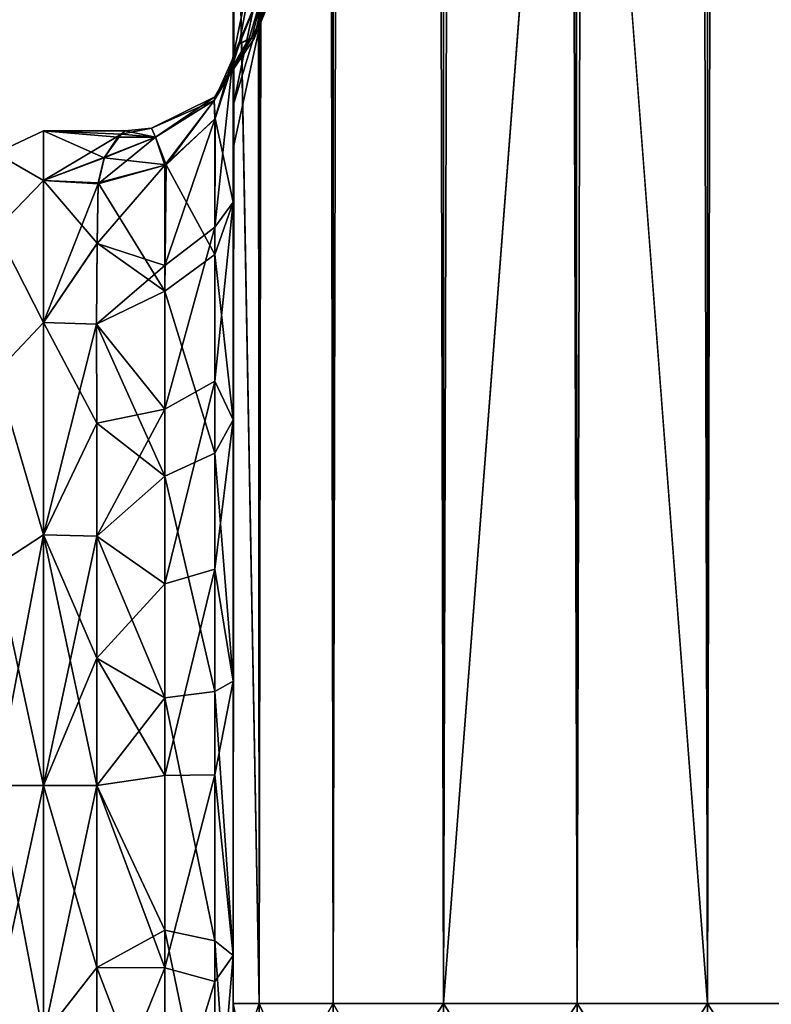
# Model space of a CAD drawing. Extents: x -23 to 470, y -1800 to 0.
# Tile 35 of 243: x 95 to 122, y -1780 to -1744. Entities that reach past the tile are written whole.
import ezdxf

# ---------------------------------------------------------------- set-up
doc = ezdxf.new("R2010")
doc.units = 0
doc.header["$LTSCALE"] = 61.050099
for name, color, linetype in [('100', 7, 'CONTINUOUS'), ('102', 7, 'CONTINUOUS'), ('103', 7, 'CONTINUOUS'), ('104', 7, 'CONTINUOUS'), ('105', 7, 'CONTINUOUS'), ('107', 7, 'CONTINUOUS'), ('112', 7, 'CONTINUOUS'), ('113', 7, 'CONTINUOUS'), ('118', 7, 'CONTINUOUS'), ('119', 7, 'CONTINUOUS'), ('70', 7, 'CONTINUOUS'), ('75', 7, 'CONTINUOUS'), ('76', 7, 'CONTINUOUS'), ('77', 7, 'CONTINUOUS'), ('78', 7, 'CONTINUOUS'), ('79', 7, 'CONTINUOUS'), ('83', 7, 'CONTINUOUS')]:
    doc.layers.add(name, color=color, linetype=linetype)

msp = doc.modelspace()

# ---------------------------------------------------------------- linework, layer by layer
at = {"layer": '100', "linetype": 'CONTINUOUS'}
for points in [[(102.45, -1780, 61.5), (102.45, -1782.865, 60.931), (103.402, -1784.701, 65.349), (102.45, -1780, 61.5)], [(102.45, -1780, 61.5), (103.402, -1784.701, 65.349), (103.402, -1780, 66.284), (102.45, -1780, 61.5)], [(103.402, -1784.701, 65.349), (106.111, -1786.253, 69.095), (103.402, -1780, 66.284), (103.402, -1784.701, 65.349)], [(103.402, -1780, 66.284), (106.111, -1786.253, 69.095), (106.111, -1780, 70.339), (103.402, -1780, 66.284)], [(106.111, -1786.253, 69.095), (110.166, -1787.29, 71.599), (106.111, -1780, 70.339), (106.111, -1786.253, 69.095)], [(106.111, -1780, 70.339), (110.166, -1787.29, 71.599), (110.16, -1780, 73.046), (106.111, -1780, 70.339)], [(114.95, -1787.654, 72.478), (115.05, -1780, 74), (110.16, -1780, 73.046), (114.95, -1787.654, 72.478)], [(110.166, -1787.29, 71.599), (114.95, -1787.654, 72.478), (110.16, -1780, 73.046), (110.166, -1787.29, 71.599)], [(119.734, -1787.29, 71.599), (115.05, -1780, 74), (114.95, -1787.654, 72.478), (119.734, -1787.29, 71.599)], [(119.834, -1780, 73.048), (115.05, -1780, 74), (119.734, -1787.29, 71.599), (119.834, -1780, 73.048)], [(123.789, -1786.253, 69.095), (119.834, -1780, 73.048), (119.734, -1787.29, 71.599), (123.789, -1786.253, 69.095)], [(123.889, -1780, 70.339), (119.834, -1780, 73.048), (123.789, -1786.253, 69.095), (123.889, -1780, 70.339)]]:
    msp.add_3dface(points, dxfattribs=at)
at = {"layer": '102', "linetype": 'CONTINUOUS'}
for points in [[(102.45, -1782.865, -60.931), (102.45, -1780, -61.5), (103.402, -1780, -66.284), (102.45, -1782.865, -60.931)], [(102.45, -1782.865, -60.931), (103.402, -1780, -66.284), (103.402, -1784.701, -65.349), (102.45, -1782.865, -60.931)], [(103.402, -1780, -66.284), (106.111, -1780, -70.339), (103.402, -1784.701, -65.349), (103.402, -1780, -66.284)], [(103.402, -1784.701, -65.349), (106.111, -1780, -70.339), (106.111, -1786.253, -69.095), (103.402, -1784.701, -65.349)], [(106.111, -1780, -70.339), (110.16, -1780, -73.046), (106.111, -1786.253, -69.095), (106.111, -1780, -70.339)], [(106.111, -1786.253, -69.095), (110.16, -1780, -73.046), (110.166, -1787.29, -71.599), (106.111, -1786.253, -69.095)], [(110.16, -1780, -73.046), (115.05, -1780, -74), (110.166, -1787.29, -71.599), (110.16, -1780, -73.046)], [(110.166, -1787.29, -71.599), (115.05, -1780, -74), (114.95, -1787.654, -72.478), (110.166, -1787.29, -71.599)], [(115.05, -1780, -74), (119.834, -1780, -73.048), (114.95, -1787.654, -72.478), (115.05, -1780, -74)], [(114.95, -1787.654, -72.478), (119.834, -1780, -73.048), (119.734, -1787.29, -71.599), (114.95, -1787.654, -72.478)], [(119.834, -1780, -73.048), (123.889, -1780, -70.339), (119.734, -1787.29, -71.599), (119.834, -1780, -73.048)], [(119.734, -1787.29, -71.599), (123.889, -1780, -70.339), (123.789, -1786.253, -69.095), (119.734, -1787.29, -71.599)]]:
    msp.add_3dface(points, dxfattribs=at)
at = {"layer": '103', "linetype": 'CONTINUOUS'}
for points in [[(102.45, -1742.616, 26.48), (102.45, -1747.083, 33.148), (103.676, -1741.228, 33.449), (102.45, -1742.616, 26.48)], [(103.676, -1741.228, 33.449), (102.45, -1747.083, 33.148), (103.676, -1743.022, 38.378), (103.676, -1741.228, 33.449)], [(102.45, -1747.082, 48.856), (102.45, -1742.613, 55.523), (103.676, -1741.228, 48.551), (102.45, -1747.082, 48.856)], [(103.676, -1743.022, 43.622), (102.45, -1747.082, 48.856), (103.676, -1741.228, 48.551), (103.676, -1743.022, 43.622)], [(102.45, -1747.083, 33.148), (102.45, -1748.65, 41.002), (103.676, -1743.022, 38.378), (102.45, -1747.083, 33.148)], [(102.45, -1748.65, 41.002), (102.45, -1747.082, 48.856), (103.676, -1743.022, 43.622), (102.45, -1748.65, 41.002)], [(103.676, -1743.022, 38.378), (102.45, -1748.65, 41.002), (103.676, -1743.022, 43.622), (103.676, -1743.022, 38.378)]]:
    msp.add_3dface(points, dxfattribs=at)
at = {"layer": '104', "linetype": 'CONTINUOUS'}
for points in [[(102.45, -1742.616, -55.52), (102.45, -1747.083, -48.852), (103.676, -1741.228, -48.551), (102.45, -1742.616, -55.52)], [(103.676, -1741.228, -48.551), (102.45, -1747.083, -48.852), (103.676, -1743.022, -43.622), (103.676, -1741.228, -48.551)], [(102.45, -1747.082, -33.144), (102.45, -1742.613, -26.477), (103.676, -1741.228, -33.449), (102.45, -1747.082, -33.144)], [(103.676, -1743.022, -38.378), (102.45, -1747.082, -33.144), (103.676, -1741.228, -33.449), (103.676, -1743.022, -38.378)], [(102.45, -1747.083, -48.852), (102.45, -1748.65, -40.998), (103.676, -1743.022, -43.622), (102.45, -1747.083, -48.852)], [(102.45, -1748.65, -40.998), (102.45, -1747.082, -33.144), (103.676, -1743.022, -38.378), (102.45, -1748.65, -40.998)], [(103.676, -1743.022, -43.622), (102.45, -1748.65, -40.998), (103.676, -1743.022, -38.378), (103.676, -1743.022, -43.622)]]:
    msp.add_3dface(points, dxfattribs=at)
at = {"layer": '105', "linetype": 'CONTINUOUS'}
for points in [[(102.45, -1745.277, -11.265), (102.45, -1750.62, -19.586), (101.794, -1747.559, -10.303), (102.45, -1745.277, -11.265)], [(99.989, -1749.247, -9.592), (101.794, -1747.559, -10.303), (101.779, -1752.541, -17.987), (99.989, -1749.247, -9.592)], [(101.794, -1747.559, -10.303), (102.45, -1750.62, -19.586), (101.779, -1752.541, -17.987), (101.794, -1747.559, -10.303)], [(97.499, -1749.915, -9.395), (99.989, -1749.247, -9.592), (99.946, -1753.886, -16.744), (97.499, -1749.915, -9.395)], [(99.946, -1753.886, -16.744), (99.989, -1749.247, -9.592), (101.779, -1752.541, -17.987), (99.946, -1753.886, -16.744)], [(97.461, -1752.121, -13.447), (97.499, -1749.915, -9.395), (99.946, -1753.886, -16.744), (97.461, -1752.121, -13.447)], [(102.45, -1750.62, -19.586), (102.45, -1758.598, -25.714), (101.779, -1752.541, -17.987), (102.45, -1750.62, -19.586)], [(97.446, -1755.091, -17.032), (97.461, -1752.121, -13.447), (99.946, -1753.886, -16.744), (97.446, -1755.091, -17.032)], [(99.946, -1753.886, -16.744), (101.779, -1752.541, -17.987), (101.78, -1759.821, -23.535), (99.946, -1753.886, -16.744)], [(101.779, -1752.541, -17.987), (102.45, -1758.598, -25.714), (101.78, -1759.821, -23.535), (101.779, -1752.541, -17.987)], [(99.946, -1760.663, -21.908), (97.446, -1755.091, -17.032), (99.946, -1753.886, -16.744), (99.946, -1760.663, -21.908)], [(99.946, -1760.663, -21.908), (99.946, -1753.886, -16.744), (101.78, -1759.821, -23.535), (99.946, -1760.663, -21.908)], [(97.45, -1758.724, -19.994), (97.446, -1755.091, -17.032), (99.946, -1760.663, -21.908), (97.45, -1758.724, -19.994)], [(97.45, -1762.858, -22.191), (97.45, -1758.724, -19.994), (99.946, -1760.663, -21.908), (97.45, -1762.858, -22.191)], [(102.45, -1758.598, -25.714), (102.45, -1768.175, -28.742), (101.78, -1759.821, -23.535), (102.45, -1758.598, -25.714)], [(99.946, -1760.663, -21.908), (101.78, -1759.821, -23.535), (101.78, -1768.554, -26.275), (99.946, -1760.663, -21.908)], [(101.78, -1759.821, -23.535), (102.45, -1768.175, -28.742), (101.78, -1768.554, -26.275), (101.78, -1759.821, -23.535)], [(99.947, -1768.792, -24.459), (97.45, -1762.858, -22.191), (99.946, -1760.663, -21.908), (99.947, -1768.792, -24.459)], [(99.947, -1768.792, -24.459), (99.946, -1760.663, -21.908), (101.78, -1768.554, -26.275), (99.947, -1768.792, -24.459)], [(97.45, -1767.341, -23.543), (97.45, -1762.858, -22.191), (99.947, -1768.792, -24.459), (97.45, -1767.341, -23.543)], [(97.45, -1772, -24), (97.45, -1767.341, -23.543), (99.947, -1768.792, -24.459), (97.45, -1772, -24)], [(102.45, -1768.175, -28.742), (102.45, -1778.234, -28.319), (101.78, -1768.554, -26.275), (102.45, -1768.175, -28.742)], [(99.947, -1777.305, -24.091), (97.45, -1772, -24), (99.947, -1768.792, -24.459), (99.947, -1777.305, -24.091)], [(99.947, -1768.792, -24.459), (101.78, -1768.554, -26.275), (101.78, -1777.699, -25.88), (99.947, -1768.792, -24.459)], [(99.947, -1777.305, -24.091), (99.947, -1768.792, -24.459), (101.78, -1777.699, -25.88), (99.947, -1777.305, -24.091)], [(101.78, -1768.554, -26.275), (102.45, -1778.234, -28.319), (101.78, -1777.699, -25.88), (101.78, -1768.554, -26.275)], [(97.45, -1778.677, -23.052), (97.45, -1772, -24), (99.947, -1777.305, -24.091), (97.45, -1778.677, -23.052)], [(99.948, -1785.185, -20.849), (97.45, -1778.677, -23.052), (99.947, -1777.305, -24.091), (99.948, -1785.185, -20.849)], [(99.948, -1785.185, -20.849), (99.947, -1777.305, -24.091), (101.78, -1786.164, -22.397), (99.948, -1785.185, -20.849)], [(99.947, -1777.305, -24.091), (101.78, -1777.699, -25.88), (101.78, -1786.164, -22.397), (99.947, -1777.305, -24.091)], [(102.45, -1778.234, -28.319), (102.45, -1787.5, -24.51), (101.78, -1777.699, -25.88), (102.45, -1778.234, -28.319)], [(101.78, -1777.699, -25.88), (102.45, -1787.5, -24.51), (101.78, -1786.164, -22.397), (101.78, -1777.699, -25.88)], [(97.45, -1784.828, -20.284), (97.45, -1778.677, -23.052), (99.948, -1785.185, -20.849), (97.45, -1784.828, -20.284)]]:
    msp.add_3dface(points, dxfattribs=at)
at = {"layer": '107', "linetype": 'CONTINUOUS'}
for points in [[(102.45, -1750.621, 19.586), (102.45, -1745.277, 11.265), (101.779, -1751.533, 16.832), (102.45, -1750.621, 19.586)], [(101.779, -1751.533, 16.832), (102.45, -1745.277, 11.265), (101.779, -1747.582, 10.293), (101.779, -1751.533, 16.832)], [(99.945, -1752.948, 15.668), (101.779, -1751.533, 16.832), (101.779, -1747.582, 10.293), (99.945, -1752.948, 15.668)], [(99.945, -1752.948, 15.668), (101.779, -1747.582, 10.293), (99.945, -1749.27, 9.582), (99.945, -1752.948, 15.668)], [(97.499, -1749.945, 9.464), (97.461, -1752.13, 13.461), (99.945, -1749.27, 9.582), (97.499, -1749.945, 9.464)], [(99.945, -1749.27, 9.582), (97.461, -1752.13, 13.461), (99.945, -1752.948, 15.668), (99.945, -1749.27, 9.582)], [(101.78, -1757.185, 21.971), (102.45, -1750.621, 19.586), (101.779, -1751.533, 16.832), (101.78, -1757.185, 21.971)], [(102.45, -1758.599, 25.714), (102.45, -1750.621, 19.586), (101.78, -1757.185, 21.971), (102.45, -1758.599, 25.714)], [(99.945, -1752.948, 15.668), (99.946, -1758.209, 20.452), (101.779, -1751.533, 16.832), (99.945, -1752.948, 15.668)], [(99.946, -1758.209, 20.452), (101.78, -1757.185, 21.971), (101.779, -1751.533, 16.832), (99.946, -1758.209, 20.452)], [(97.461, -1752.13, 13.461), (97.446, -1755.087, 17.028), (99.945, -1752.948, 15.668), (97.461, -1752.13, 13.461)], [(99.945, -1752.948, 15.668), (97.446, -1755.087, 17.028), (99.946, -1758.209, 20.452), (99.945, -1752.948, 15.668)], [(97.446, -1755.087, 17.028), (97.45, -1758.724, 19.994), (99.946, -1758.209, 20.452), (97.446, -1755.087, 17.028)], [(99.946, -1758.209, 20.452), (99.946, -1764.617, 23.537), (101.78, -1757.185, 21.971), (99.946, -1758.209, 20.452)], [(99.946, -1764.617, 23.537), (101.78, -1764.068, 25.284), (101.78, -1757.185, 21.971), (99.946, -1764.617, 23.537)], [(101.78, -1764.068, 25.284), (102.45, -1758.599, 25.714), (101.78, -1757.185, 21.971), (101.78, -1764.068, 25.284)], [(97.45, -1758.724, 19.994), (97.45, -1762.858, 22.191), (99.946, -1758.209, 20.452), (97.45, -1758.724, 19.994)], [(99.946, -1758.209, 20.452), (97.45, -1762.858, 22.191), (99.946, -1764.617, 23.537), (99.946, -1758.209, 20.452)], [(102.45, -1768.176, 28.742), (102.45, -1758.599, 25.714), (101.78, -1764.068, 25.284), (102.45, -1768.176, 28.742)], [(97.45, -1762.858, 22.191), (97.45, -1767.341, 23.543), (99.946, -1764.617, 23.537), (97.45, -1762.858, 22.191)], [(99.946, -1764.617, 23.537), (99.947, -1771.638, 24.665), (101.78, -1764.068, 25.284), (99.946, -1764.617, 23.537)], [(99.947, -1771.638, 24.665), (101.78, -1771.611, 26.497), (101.78, -1764.068, 25.284), (99.947, -1771.638, 24.665)], [(101.78, -1771.611, 26.497), (102.45, -1768.176, 28.742), (101.78, -1764.068, 25.284), (101.78, -1771.611, 26.497)], [(99.946, -1764.617, 23.537), (97.45, -1767.341, 23.543), (99.947, -1771.638, 24.665), (99.946, -1764.617, 23.537)], [(97.45, -1767.341, 23.543), (97.45, -1772, 24), (99.947, -1771.638, 24.665), (97.45, -1767.341, 23.543)], [(102.45, -1778.235, 28.319), (102.45, -1768.176, 28.742), (101.78, -1771.611, 26.497), (102.45, -1778.235, 28.319)], [(99.947, -1771.638, 24.665), (97.45, -1772, 24), (99.947, -1778.689, 23.744), (99.947, -1771.638, 24.665)], [(99.947, -1771.638, 24.665), (99.947, -1778.689, 23.744), (101.78, -1771.611, 26.497), (99.947, -1771.638, 24.665)], [(99.947, -1778.689, 23.744), (101.78, -1779.186, 25.507), (101.78, -1771.611, 26.497), (99.947, -1778.689, 23.744)], [(101.78, -1779.186, 25.507), (102.45, -1778.235, 28.319), (101.78, -1771.611, 26.497), (101.78, -1779.186, 25.507)], [(97.45, -1772, 24), (97.45, -1778.677, 23.052), (99.947, -1778.689, 23.744), (97.45, -1772, 24)], [(102.45, -1787.5, 24.51), (102.45, -1778.235, 28.319), (101.78, -1786.164, 22.397), (102.45, -1787.5, 24.51)], [(101.78, -1786.164, 22.397), (102.45, -1778.235, 28.319), (101.78, -1779.186, 25.507), (101.78, -1786.164, 22.397)], [(97.45, -1778.677, 23.052), (97.45, -1784.828, 20.284), (99.947, -1778.689, 23.744), (97.45, -1778.677, 23.052)], [(99.947, -1778.689, 23.744), (97.45, -1784.828, 20.284), (99.948, -1785.185, 20.849), (99.947, -1778.689, 23.744)], [(99.947, -1778.689, 23.744), (99.948, -1785.185, 20.849), (101.78, -1779.186, 25.507), (99.947, -1778.689, 23.744)], [(99.948, -1785.185, 20.849), (101.78, -1786.164, 22.397), (101.78, -1779.186, 25.507), (99.948, -1785.185, 20.849)]]:
    msp.add_3dface(points, dxfattribs=at)
at = {"layer": '112', "linetype": 'CONTINUOUS'}
for points in [[(95.5, -1749.827, 9.184), (95.5, -1748, 0), (93.752, -1748.825, 4.086), (95.5, -1749.827, 9.184)], [(95.5, -1748, 0), (95.5, -1749.827, -9.184), (93.752, -1748.825, -4.086), (95.5, -1748, 0)], [(95.5, -1748, 0), (93.752, -1748.825, -4.086), (93.752, -1748.825, 4.086), (95.5, -1748, 0)], [(95.5, -1749.827, 9.184), (93.752, -1748.825, 4.086), (93.752, -1751.621, 11.766), (95.5, -1749.827, 9.184)], [(95.5, -1749.827, -9.184), (93.752, -1751.621, -11.766), (93.752, -1748.825, -4.086), (95.5, -1749.827, -9.184)], [(95.5, -1755.029, 16.971), (95.5, -1749.827, 9.184), (93.752, -1751.621, 11.766), (95.5, -1755.029, 16.971)], [(95.5, -1749.827, -9.184), (95.5, -1755.029, -16.971), (93.752, -1751.621, -11.766), (95.5, -1749.827, -9.184)], [(95.5, -1755.029, 16.971), (93.752, -1751.621, 11.766), (93.752, -1756.874, 18.027), (95.5, -1755.029, 16.971)], [(95.5, -1755.029, -16.971), (93.752, -1756.874, -18.027), (93.752, -1751.621, -11.766), (95.5, -1755.029, -16.971)], [(95.5, -1762.816, 22.173), (95.5, -1755.029, 16.971), (93.752, -1756.874, 18.027), (95.5, -1762.816, 22.173)], [(95.5, -1755.029, -16.971), (95.5, -1762.816, -22.173), (93.752, -1756.874, -18.027), (95.5, -1755.029, -16.971)], [(95.5, -1762.816, 22.173), (93.752, -1756.874, 18.027), (93.752, -1763.952, 22.113), (95.5, -1762.816, 22.173)], [(95.5, -1762.816, -22.173), (93.752, -1763.952, -22.113), (93.752, -1756.874, -18.027), (95.5, -1762.816, -22.173)], [(95.5, -1762.816, -22.173), (95.5, -1772, -24), (93.752, -1763.952, -22.113), (95.5, -1762.816, -22.173)], [(95.5, -1772, 24), (95.5, -1762.816, 22.173), (93.752, -1772, 23.532), (95.5, -1772, 24)], [(93.752, -1772, 23.532), (95.5, -1762.816, 22.173), (93.752, -1763.952, 22.113), (93.752, -1772, 23.532)], [(95.5, -1772, -24), (93.752, -1772, -23.532), (93.752, -1763.952, -22.113), (95.5, -1772, -24)]]:
    msp.add_3dface(points, dxfattribs=at)
at = {"layer": '113', "linetype": 'CONTINUOUS'}
for points in [[(95.5, -1772, -24), (95.5, -1781.184, -22.173), (93.752, -1772, -23.532), (95.5, -1772, -24)], [(95.5, -1781.184, -22.173), (93.752, -1780.048, -22.113), (93.752, -1772, -23.532), (95.5, -1781.184, -22.173)], [(95.5, -1781.184, 22.173), (95.5, -1772, 24), (93.752, -1780.048, 22.113), (95.5, -1781.184, 22.173)], [(95.5, -1772, 24), (93.752, -1772, 23.532), (93.752, -1780.048, 22.113), (95.5, -1772, 24)]]:
    msp.add_3dface(points, dxfattribs=at)
at = {"layer": '118', "linetype": 'CONTINUOUS'}
for points in [[(102.45, -1745.277, 11.265), (102.45, -1740.719, 16.193), (103.776, -1738.829, 10.679), (102.45, -1745.277, 11.265)], [(103.776, -1742.102, 5.779), (102.45, -1745.277, 11.265), (103.776, -1738.829, 10.679), (103.776, -1742.102, 5.779)], [(102.45, -1740.737, -16.18), (102.45, -1745.277, -11.265), (103.776, -1738.829, -10.679), (102.45, -1740.737, -16.18)], [(102.45, -1745.277, -11.265), (102.672, -1744.824, -8.593), (103.776, -1738.829, -10.679), (102.45, -1745.277, -11.265)], [(103.776, -1738.829, -10.679), (102.672, -1744.824, -8.593), (103.776, -1742.102, -5.779), (103.776, -1738.829, -10.679)], [(102.679, -1744.815, 8.501), (102.45, -1745.277, 11.265), (103.776, -1742.102, 5.779), (102.679, -1744.815, 8.501)], [(102.672, -1744.824, -8.593), (103.034, -1744.619, -4.429), (103.776, -1742.102, -5.779), (102.672, -1744.824, -8.593)], [(103.116, -1744.611, 3.253), (102.679, -1744.815, 8.501), (103.776, -1742.102, 5.779), (103.116, -1744.611, 3.253)], [(103.034, -1744.619, -4.429), (103.219, -1744.615, -0.094), (103.776, -1742.102, -5.779), (103.034, -1744.619, -4.429)], [(103.776, -1743.252), (103.116, -1744.611, 3.253), (103.776, -1742.102, 5.779), (103.776, -1743.252)], [(103.776, -1742.102, -5.779), (103.219, -1744.615, -0.094), (103.776, -1743.252), (103.776, -1742.102, -5.779)], [(103.219, -1744.615, -0.094), (103.116, -1744.611, 3.253), (103.776, -1743.252), (103.219, -1744.615, -0.094)]]:
    msp.add_3dface(points, dxfattribs=at)
at = {"layer": '119', "linetype": 'CONTINUOUS'}
for points in [[(102.679, -1744.815, 8.501), (103.116, -1744.611, 3.253), (101.752, -1746.891, 5.388), (102.679, -1744.815, 8.501)], [(101.752, -1746.891, 5.388), (103.116, -1744.611, 3.253), (101.78, -1746.763, 0.001), (101.752, -1746.891, 5.388)], [(103.034, -1744.619, -4.429), (102.672, -1744.824, -8.593), (101.752, -1746.891, -5.387), (103.034, -1744.619, -4.429)], [(101.78, -1746.763, 0.001), (103.034, -1744.619, -4.429), (101.752, -1746.891, -5.387), (101.78, -1746.763, 0.001)], [(103.116, -1744.611, 3.253), (103.219, -1744.615, -0.094), (101.78, -1746.763, 0.001), (103.116, -1744.611, 3.253)], [(103.219, -1744.615, -0.094), (103.034, -1744.619, -4.429), (101.78, -1746.763, 0.001), (103.219, -1744.615, -0.094)], [(101.779, -1747.582, 10.293), (102.679, -1744.815, 8.501), (101.752, -1746.891, 5.388), (101.779, -1747.582, 10.293)], [(101.752, -1746.891, -5.387), (102.672, -1744.824, -8.593), (101.794, -1747.559, -10.303), (101.752, -1746.891, -5.387)], [(102.45, -1745.277, 11.265), (102.679, -1744.815, 8.501), (101.779, -1747.582, 10.293), (102.45, -1745.277, 11.265)], [(102.672, -1744.824, -8.593), (102.45, -1745.277, -11.265), (101.794, -1747.559, -10.303), (102.672, -1744.824, -8.593)], [(101.78, -1746.763, 0.001), (101.752, -1746.891, -5.387), (99.457, -1747.905, 0.001), (101.78, -1746.763, 0.001)], [(99.606, -1748.235, 4.851), (101.78, -1746.763, 0.001), (99.457, -1747.905, 0.001), (99.606, -1748.235, 4.851)], [(101.752, -1746.891, 5.388), (101.78, -1746.763, 0.001), (99.606, -1748.235, 4.851), (101.752, -1746.891, 5.388)], [(99.457, -1747.905, 0.001), (101.752, -1746.891, -5.387), (99.606, -1748.235, -4.85), (99.457, -1747.905, 0.001)], [(99.945, -1749.27, 9.582), (101.752, -1746.891, 5.388), (99.606, -1748.235, 4.851), (99.945, -1749.27, 9.582)], [(99.606, -1748.235, -4.85), (101.752, -1746.891, -5.387), (99.989, -1749.247, -9.592), (99.606, -1748.235, -4.85)], [(99.945, -1749.27, 9.582), (101.779, -1747.582, 10.293), (101.752, -1746.891, 5.388), (99.945, -1749.27, 9.582)], [(101.752, -1746.891, -5.387), (101.794, -1747.559, -10.303), (99.989, -1749.247, -9.592), (101.752, -1746.891, -5.387)], [(98.487, -1748, -0.07), (98.343, -1748.126, 2.453), (99.457, -1747.905, 0.001), (98.487, -1748, -0.07)], [(98.343, -1748.126, 2.453), (99.606, -1748.235, 4.851), (99.457, -1747.905, 0.001), (98.343, -1748.126, 2.453)], [(98.487, -1748, -0.07), (99.457, -1747.905, 0.001), (99.606, -1748.235, -4.85), (98.487, -1748, -0.07)], [(97.731, -1748.973, 6.766), (97.499, -1749.945, 9.464), (99.606, -1748.235, 4.851), (97.731, -1748.973, 6.766)], [(97.499, -1749.945, 9.464), (99.945, -1749.27, 9.582), (99.606, -1748.235, 4.851), (97.499, -1749.945, 9.464)], [(97.721, -1748.998, -6.848), (98.228, -1748.238, -3.369), (99.606, -1748.235, -4.85), (97.721, -1748.998, -6.848)], [(97.721, -1748.998, -6.848), (99.606, -1748.235, -4.85), (99.989, -1749.247, -9.592), (97.721, -1748.998, -6.848)], [(98.343, -1748.126, 2.453), (97.731, -1748.973, 6.766), (99.606, -1748.235, 4.851), (98.343, -1748.126, 2.453)], [(98.228, -1748.238, -3.369), (98.487, -1748, -0.07), (99.606, -1748.235, -4.85), (98.228, -1748.238, -3.369)], [(97.499, -1749.915, -9.395), (97.721, -1748.998, -6.848), (99.989, -1749.247, -9.592), (97.499, -1749.915, -9.395)]]:
    msp.add_3dface(points, dxfattribs=at)
at = {"layer": '70', "linetype": 'CONTINUOUS'}
for points in [[(102.45, -1728.15, 20.5), (102.45, -1734.797, 19.391), (102.45, -1750.621, 19.586), (102.45, -1728.15, 20.5)], [(102.45, -1735.92, 22.035), (102.45, -1728.15, 20.5), (102.45, -1758.599, 25.714), (102.45, -1735.92, 22.035)], [(102.45, -1758.599, 25.714), (102.45, -1728.15, 20.5), (102.45, -1750.621, 19.586), (102.45, -1758.599, 25.714)], [(102.45, -1728.15, 61.5), (102.45, -1735.917, 59.966), (102.45, -1780, 61.5), (102.45, -1728.15, 61.5)], [(102.45, -1782.865, -60.931), (102.45, -1783.734, -60.5), (102.45, -1728.15, -61.5), (102.45, -1782.865, -60.931)], [(102.45, -1728.15, -61.5), (102.45, -1783.734, -60.5), (102.45, -1735.92, -59.965), (102.45, -1728.15, -61.5)], [(102.45, -1780, -61.5), (102.45, -1782.865, -60.931), (102.45, -1728.15, -61.5), (102.45, -1780, -61.5)], [(102.45, -1728.15, -20.5), (102.45, -1735.917, -22.034), (102.45, -1750.62, -19.586), (102.45, -1728.15, -20.5)], [(102.45, -1734.85, -19.375), (102.45, -1728.15, -20.5), (102.45, -1750.62, -19.586), (102.45, -1734.85, -19.375)], [(102.45, -1734.797, 19.391), (102.45, -1740.719, 16.193), (102.45, -1750.621, 19.586), (102.45, -1734.797, 19.391)], [(102.45, -1740.737, -16.18), (102.45, -1734.85, -19.375), (102.45, -1750.62, -19.586), (102.45, -1740.737, -16.18)], [(102.45, -1735.917, 59.966), (102.45, -1742.613, 55.523), (102.45, -1785.305, 59.301), (102.45, -1735.917, 59.966)], [(102.45, -1780, 61.5), (102.45, -1735.917, 59.966), (102.45, -1782.865, 60.931), (102.45, -1780, 61.5)], [(102.45, -1782.865, 60.931), (102.45, -1735.917, 59.966), (102.45, -1783.734, 60.5), (102.45, -1782.865, 60.931)], [(102.45, -1783.734, 60.5), (102.45, -1735.917, 59.966), (102.45, -1785.305, 59.301), (102.45, -1783.734, 60.5)], [(102.45, -1735.917, -22.034), (102.45, -1742.613, -26.477), (102.45, -1758.598, -25.714), (102.45, -1735.917, -22.034)], [(102.45, -1750.62, -19.586), (102.45, -1735.917, -22.034), (102.45, -1758.598, -25.714), (102.45, -1750.62, -19.586)], [(102.45, -1742.616, 26.48), (102.45, -1735.92, 22.035), (102.45, -1758.599, 25.714), (102.45, -1742.616, 26.48)], [(102.45, -1786.5, -57.734), (102.45, -1786.933, -56.86), (102.45, -1735.92, -59.965), (102.45, -1786.5, -57.734)], [(102.45, -1735.92, -59.965), (102.45, -1786.933, -56.86), (102.45, -1742.616, -55.52), (102.45, -1735.92, -59.965)], [(102.45, -1785.305, -59.301), (102.45, -1786.5, -57.734), (102.45, -1735.92, -59.965), (102.45, -1785.305, -59.301)], [(102.45, -1783.734, -60.5), (102.45, -1785.305, -59.301), (102.45, -1735.92, -59.965), (102.45, -1783.734, -60.5)], [(102.45, -1740.719, 16.193), (102.45, -1745.277, 11.265), (102.45, -1750.621, 19.586), (102.45, -1740.719, 16.193)], [(102.45, -1745.277, -11.265), (102.45, -1740.737, -16.18), (102.45, -1750.62, -19.586), (102.45, -1745.277, -11.265)], [(102.45, -1742.613, 55.523), (102.45, -1747.082, 48.856), (102.45, -1787.5, 54), (102.45, -1742.613, 55.523)], [(102.45, -1785.305, 59.301), (102.45, -1742.613, 55.523), (102.45, -1786.5, 57.734), (102.45, -1785.305, 59.301)], [(102.45, -1786.5, 57.734), (102.45, -1742.613, 55.523), (102.45, -1786.933, 56.86), (102.45, -1786.5, 57.734)], [(102.45, -1786.933, 56.86), (102.45, -1742.613, 55.523), (102.45, -1787.5, 54), (102.45, -1786.933, 56.86)], [(102.45, -1742.613, -26.477), (102.45, -1747.082, -33.144), (102.45, -1768.175, -28.742), (102.45, -1742.613, -26.477)], [(102.45, -1758.598, -25.714), (102.45, -1742.613, -26.477), (102.45, -1768.175, -28.742), (102.45, -1758.598, -25.714)], [(102.45, -1747.083, 33.148), (102.45, -1742.616, 26.48), (102.45, -1768.176, 28.742), (102.45, -1747.083, 33.148)], [(102.45, -1768.176, 28.742), (102.45, -1742.616, 26.48), (102.45, -1758.599, 25.714), (102.45, -1768.176, 28.742)], [(102.45, -1786.933, -56.86), (102.45, -1787.5, -54), (102.45, -1742.616, -55.52), (102.45, -1786.933, -56.86)], [(102.45, -1742.616, -55.52), (102.45, -1787.5, -54), (102.45, -1747.083, -48.852), (102.45, -1742.616, -55.52)], [(102.45, -1747.082, 48.856), (102.45, -1748.65, 41.002), (102.45, -1787.5, 54), (102.45, -1747.082, 48.856)], [(102.45, -1747.082, -33.144), (102.45, -1748.65, -40.998), (102.45, -1778.234, -28.319), (102.45, -1747.082, -33.144)], [(102.45, -1768.175, -28.742), (102.45, -1747.082, -33.144), (102.45, -1778.234, -28.319), (102.45, -1768.175, -28.742)], [(102.45, -1748.65, 41.002), (102.45, -1747.083, 33.148), (102.45, -1787.5, 54), (102.45, -1748.65, 41.002)], [(102.45, -1787.5, 54), (102.45, -1747.083, 33.148), (102.45, -1768.176, 28.742), (102.45, -1787.5, 54)], [(102.45, -1787.5, -54), (102.45, -1787.5, -24.51), (102.45, -1747.083, -48.852), (102.45, -1787.5, -54)], [(102.45, -1747.083, -48.852), (102.45, -1787.5, -24.51), (102.45, -1748.65, -40.998), (102.45, -1747.083, -48.852)], [(102.45, -1748.65, -40.998), (102.45, -1787.5, -24.51), (102.45, -1778.234, -28.319), (102.45, -1748.65, -40.998)], [(102.45, -1778.235, 28.319), (102.45, -1787.5, 54), (102.45, -1768.176, 28.742), (102.45, -1778.235, 28.319)], [(102.45, -1787.5, 24.51), (102.45, -1787.5, 54), (102.45, -1778.235, 28.319), (102.45, -1787.5, 24.51)]]:
    msp.add_3dface(points, dxfattribs=at)
at = {"layer": '75', "linetype": 'CONTINUOUS'}
for points in [[(95.5, -1781.184, -22.173), (95.5, -1772, -24), (97.45, -1778.677, -23.052), (95.5, -1781.184, -22.173)], [(97.45, -1778.677, -23.052), (95.5, -1772, -24), (97.45, -1772, -24), (97.45, -1778.677, -23.052)], [(95.5, -1772, 24), (95.5, -1781.184, 22.173), (97.45, -1772, 24), (95.5, -1772, 24)], [(97.45, -1772, 24), (95.5, -1781.184, 22.173), (97.45, -1778.677, 23.052), (97.45, -1772, 24)], [(97.45, -1784.828, -20.284), (95.5, -1781.184, -22.173), (97.45, -1778.677, -23.052), (97.45, -1784.828, -20.284)], [(97.45, -1778.677, 23.052), (95.5, -1781.184, 22.173), (97.45, -1784.828, 20.284), (97.45, -1778.677, 23.052)]]:
    msp.add_3dface(points, dxfattribs=at)
at = {"layer": '76', "linetype": 'CONTINUOUS'}
for points in [[(95.5, -1748, 0), (95.5, -1749.827, 9.184), (98.343, -1748.126, 2.453), (95.5, -1748, 0)], [(95.5, -1749.827, -9.184), (95.5, -1748, 0), (97.721, -1748.998, -6.848), (95.5, -1749.827, -9.184)], [(97.721, -1748.998, -6.848), (95.5, -1748, 0), (98.228, -1748.238, -3.369), (97.721, -1748.998, -6.848)], [(98.228, -1748.238, -3.369), (95.5, -1748, 0), (98.487, -1748, -0.07), (98.228, -1748.238, -3.369)], [(98.487, -1748, -0.07), (95.5, -1748, 0), (98.343, -1748.126, 2.453), (98.487, -1748, -0.07)], [(98.343, -1748.126, 2.453), (95.5, -1749.827, 9.184), (97.731, -1748.973, 6.766), (98.343, -1748.126, 2.453)], [(97.731, -1748.973, 6.766), (95.5, -1749.827, 9.184), (97.499, -1749.945, 9.464), (97.731, -1748.973, 6.766)], [(97.499, -1749.915, -9.395), (95.5, -1749.827, -9.184), (97.721, -1748.998, -6.848), (97.499, -1749.915, -9.395)], [(95.5, -1749.827, 9.184), (95.5, -1755.029, 16.971), (97.499, -1749.945, 9.464), (95.5, -1749.827, 9.184)], [(95.5, -1755.029, -16.971), (95.5, -1749.827, -9.184), (97.461, -1752.121, -13.447), (95.5, -1755.029, -16.971)], [(97.461, -1752.121, -13.447), (95.5, -1749.827, -9.184), (97.499, -1749.915, -9.395), (97.461, -1752.121, -13.447)], [(97.499, -1749.945, 9.464), (95.5, -1755.029, 16.971), (97.461, -1752.13, 13.461), (97.499, -1749.945, 9.464)], [(97.446, -1755.091, -17.032), (95.5, -1755.029, -16.971), (97.461, -1752.121, -13.447), (97.446, -1755.091, -17.032)], [(97.461, -1752.13, 13.461), (95.5, -1755.029, 16.971), (97.446, -1755.087, 17.028), (97.461, -1752.13, 13.461)], [(95.5, -1755.029, 16.971), (95.5, -1762.816, 22.173), (97.446, -1755.087, 17.028), (95.5, -1755.029, 16.971)], [(95.5, -1762.816, -22.173), (95.5, -1755.029, -16.971), (97.45, -1758.724, -19.994), (95.5, -1762.816, -22.173)], [(97.45, -1758.724, -19.994), (95.5, -1755.029, -16.971), (97.446, -1755.091, -17.032), (97.45, -1758.724, -19.994)], [(97.446, -1755.087, 17.028), (95.5, -1762.816, 22.173), (97.45, -1758.724, 19.994), (97.446, -1755.087, 17.028)], [(97.45, -1758.724, 19.994), (95.5, -1762.816, 22.173), (97.45, -1762.858, 22.191), (97.45, -1758.724, 19.994)], [(97.45, -1762.858, -22.191), (95.5, -1762.816, -22.173), (97.45, -1758.724, -19.994), (97.45, -1762.858, -22.191)], [(97.45, -1772, -24), (95.5, -1772, -24), (95.5, -1762.816, -22.173), (97.45, -1772, -24)], [(95.5, -1762.816, 22.173), (95.5, -1772, 24), (97.45, -1762.858, 22.191), (95.5, -1762.816, 22.173)], [(97.45, -1772, -24), (95.5, -1762.816, -22.173), (97.45, -1767.341, -23.543), (97.45, -1772, -24)], [(97.45, -1767.341, -23.543), (95.5, -1762.816, -22.173), (97.45, -1762.858, -22.191), (97.45, -1767.341, -23.543)], [(97.45, -1762.858, 22.191), (95.5, -1772, 24), (97.45, -1767.341, 23.543), (97.45, -1762.858, 22.191)], [(95.5, -1772, 24), (97.45, -1772, 24), (97.45, -1767.341, 23.543), (95.5, -1772, 24)]]:
    msp.add_3dface(points, dxfattribs=at)
at = {"layer": '77', "linetype": 'CONTINUOUS'}
for points in [[(102.45, -20, 61.5), (102.45, -71.85, 61.5), (103.402, -1780, 66.284), (102.45, -20, 61.5)], [(102.45, -20, 61.5), (103.402, -1780, 66.284), (103.402, -20, 66.284), (102.45, -20, 61.5)], [(103.402, -1780, 66.284), (106.111, -1780, 70.339), (103.402, -20, 66.284), (103.402, -1780, 66.284)], [(106.111, -1780, 70.339), (106.111, -20, 70.339), (103.402, -20, 66.284), (106.111, -1780, 70.339)], [(106.111, -1780, 70.339), (110.16, -1780, 73.046), (106.111, -20, 70.339), (106.111, -1780, 70.339)], [(110.16, -1780, 73.046), (110.16, -20, 73.046), (106.111, -20, 70.339), (110.16, -1780, 73.046)], [(110.16, -1780, 73.046), (115.05, -1780, 74), (110.16, -20, 73.046), (110.16, -1780, 73.046)], [(115.05, -1780, 74), (115, -1716.55, 74), (110.16, -20, 73.046), (115.05, -1780, 74)], [(102.45, -71.85, 61.5), (102.45, -1728.15, 61.5), (103.402, -1780, 66.284), (102.45, -71.85, 61.5)], [(102.45, -1728.15, 61.5), (102.45, -1780, 61.5), (103.402, -1780, 66.284), (102.45, -1728.15, 61.5)]]:
    msp.add_3dface(points, dxfattribs=at)
at = {"layer": '78', "linetype": 'CONTINUOUS'}
for points in [[(102.45, -1780, -61.5), (102.45, -1728.15, -61.5), (103.402, -20, -66.284), (102.45, -1780, -61.5)], [(103.402, -1780, -66.284), (102.45, -1780, -61.5), (103.402, -20, -66.284), (103.402, -1780, -66.284)], [(106.111, -1780, -70.339), (103.402, -1780, -66.284), (106.111, -20, -70.339), (106.111, -1780, -70.339)], [(103.402, -1780, -66.284), (103.402, -20, -66.284), (106.111, -20, -70.339), (103.402, -1780, -66.284)], [(110.16, -1780, -73.046), (106.111, -1780, -70.339), (110.16, -20, -73.046), (110.16, -1780, -73.046)], [(106.111, -1780, -70.339), (106.111, -20, -70.339), (110.16, -20, -73.046), (106.111, -1780, -70.339)], [(115, -83.45, -74), (110.16, -1780, -73.046), (115.05, -20, -74), (115, -83.45, -74)], [(115.05, -20, -74), (110.16, -1780, -73.046), (110.16, -20, -73.046), (115.05, -20, -74)], [(110.16, -1780, -73.046), (115, -83.45, -74), (115, -1716.55, -74), (110.16, -1780, -73.046)], [(115.05, -1780, -74), (110.16, -1780, -73.046), (115, -1716.55, -74), (115.05, -1780, -74)]]:
    msp.add_3dface(points, dxfattribs=at)
at = {"layer": '79', "linetype": 'CONTINUOUS'}
for points in [[(115.05, -1780, -74), (115, -1716.55, -74), (119.834, -20, -73.048), (115.05, -1780, -74)], [(119.834, -1780, -73.048), (115.05, -1780, -74), (119.834, -20, -73.048), (119.834, -1780, -73.048)], [(123.889, -1780, -70.339), (119.834, -1780, -73.048), (123.889, -20, -70.339), (123.889, -1780, -70.339)], [(123.889, -20, -70.339), (119.834, -1780, -73.048), (119.834, -20, -73.048), (123.889, -20, -70.339)]]:
    msp.add_3dface(points, dxfattribs=at)
at = {"layer": '83', "linetype": 'CONTINUOUS'}
for points in [[(115, -83.45, 74), (119.834, -1780, 73.048), (115.05, -20, 74), (115, -83.45, 74)], [(115.05, -20, 74), (119.834, -1780, 73.048), (119.834, -20, 73.048), (115.05, -20, 74)], [(119.834, -1780, 73.048), (123.889, -1780, 70.339), (119.834, -20, 73.048), (119.834, -1780, 73.048)], [(119.834, -20, 73.048), (123.889, -1780, 70.339), (123.889, -20, 70.339), (119.834, -20, 73.048)], [(115, -1716.55, 74), (119.834, -1780, 73.048), (115, -83.45, 74), (115, -1716.55, 74)], [(115.05, -1780, 74), (119.834, -1780, 73.048), (115, -1716.55, 74), (115.05, -1780, 74)]]:
    msp.add_3dface(points, dxfattribs=at)

doc.saveas('drawing.dxf')
